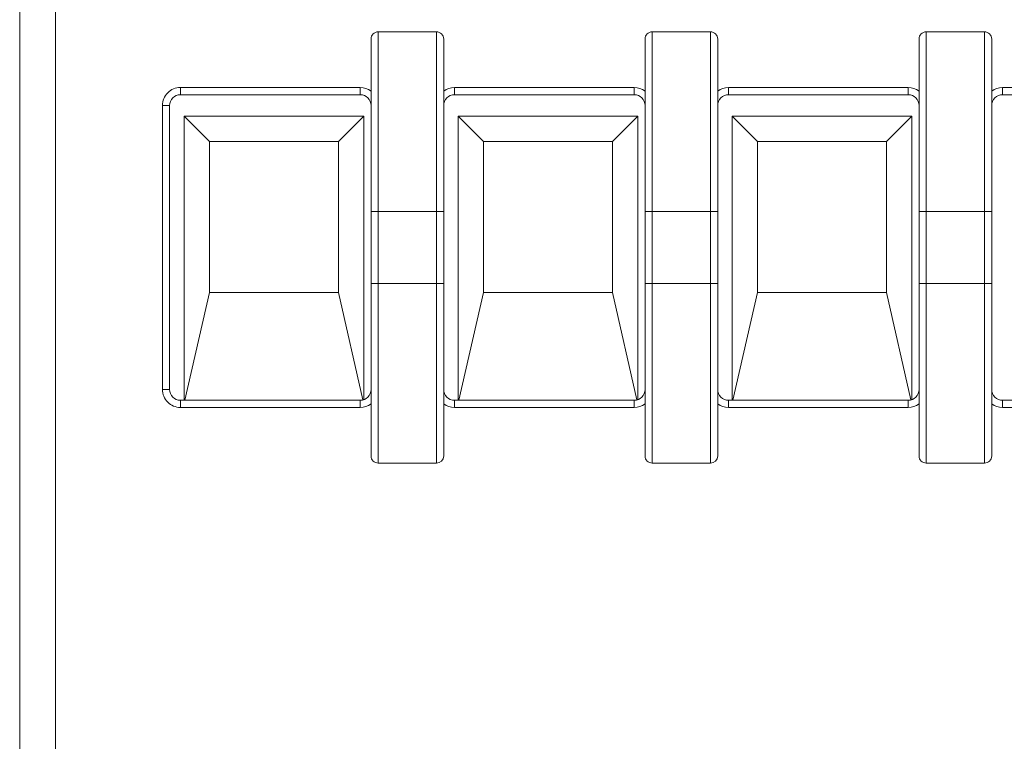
# Model space of a CAD drawing. Header units: millimetres. Extents: x -420 to 420, y -297 to 297.
# Tile 54 of 141: x -246 to -221, y 149 to 167. Entities that reach past the tile are written whole.
import ezdxf

# ---------------------------------------------------------------- set-up
doc = ezdxf.new("R2010")
doc.units = ezdxf.units.MM
doc.header["$MEASUREMENT"] = 0
doc.layers.add('layer 1', color=7, linetype='Continuous')

msp = doc.modelspace()

# ---------------------------------------------------------------- linework, layer by layer
at = {"layer": 'layer 1', "color": 7, "lineweight": 9}
for points in [[(-245.5656, 177.7043), (-245.5656, 177.7043), (-245.5656, 97.227), (-245.5656, 97.227)], [(-246.4899, 97.227), (-246.4899, 97.227), (-246.4899, 177.5952), (-246.4899, 177.5952)], [(-235.7767, 166.9524), (-235.7767, 166.9524), (-237.2741, 166.9524), (-237.2741, 166.9524)], [(-228.7331, 166.9524), (-228.7331, 166.9524), (-230.2306, 166.9524), (-230.2306, 166.9524)], [(-221.6896, 166.9524), (-221.6896, 166.9524), (-223.187, 166.9524), (-223.187, 166.9524)], [(-242.3581, 165.5197), (-242.3581, 165.5197), (-237.7363, 165.5197), (-237.7363, 165.5197)], [(-242.3581, 165.5197), (-242.3581, 165.5197), (-242.3581, 165.3348), (-242.3581, 165.3348)], [(-237.459, 165.4272), (-237.5391, 165.4871), (-237.6363, 165.5197), (-237.7363, 165.5197)], [(-237.7363, 165.5197), (-237.7363, 165.5197), (-237.7363, 165.3348), (-237.7363, 165.3348)], [(-235.3145, 165.5197), (-235.4145, 165.5197), (-235.512, 165.4871), (-235.5918, 165.4272)], [(-235.3145, 165.5197), (-235.3145, 165.5197), (-235.3145, 165.3348), (-235.3145, 165.3348)], [(-235.3145, 165.5197), (-235.3145, 165.5197), (-230.6928, 165.5197), (-230.6928, 165.5197)], [(-230.4155, 165.4272), (-230.4955, 165.4871), (-230.5928, 165.5197), (-230.6928, 165.5197)], [(-230.6928, 165.5197), (-230.6928, 165.5197), (-230.6928, 165.3348), (-230.6928, 165.3348)], [(-228.271, 165.5197), (-228.371, 165.5197), (-228.4684, 165.4871), (-228.5483, 165.4272)], [(-228.271, 165.5197), (-228.271, 165.5197), (-228.271, 165.3348), (-228.271, 165.3348)], [(-228.271, 165.5197), (-228.271, 165.5197), (-223.6492, 165.5197), (-223.6492, 165.5197)], [(-223.3719, 165.4272), (-223.452, 165.4871), (-223.5492, 165.5197), (-223.6492, 165.5197)], [(-223.6492, 165.5197), (-223.6492, 165.5197), (-223.6492, 165.3348), (-223.6492, 165.3348)], [(-221.2274, 165.5197), (-221.3274, 165.5197), (-221.4249, 165.4871), (-221.5047, 165.4272)], [(-221.2274, 165.5197), (-221.2274, 165.5197), (-221.2274, 165.3348), (-221.2274, 165.3348)], [(-221.2274, 165.5197), (-221.2274, 165.5197), (-216.6057, 165.5197), (-216.6057, 165.5197)], [(-237.7363, 165.3348), (-237.7363, 165.3348), (-242.3581, 165.3348), (-242.3581, 165.3348)], [(-230.6928, 165.3348), (-230.6928, 165.3348), (-235.3145, 165.3348), (-235.3145, 165.3348)], [(-223.6492, 165.3348), (-223.6492, 165.3348), (-228.271, 165.3348), (-228.271, 165.3348)], [(-216.6057, 165.3348), (-216.6057, 165.3348), (-221.2274, 165.3348), (-221.2274, 165.3348)], [(-242.8203, 157.7551), (-242.8203, 157.7551), (-242.8203, 165.0575), (-242.8203, 165.0575)], [(-242.8203, 165.0575), (-242.8203, 165.0575), (-242.6354, 165.0575), (-242.6354, 165.0575)], [(-242.6354, 165.0575), (-242.6354, 165.0575), (-242.6354, 157.7551), (-242.6354, 157.7551)], [(-241.6138, 164.1281), (-241.6138, 164.1281), (-242.2656, 164.7802), (-242.2656, 164.7802)], [(-242.2656, 164.7802), (-242.2656, 164.7802), (-242.2656, 157.4778), (-242.2656, 157.4778)], [(-237.6439, 164.7802), (-237.6439, 164.7802), (-242.2656, 164.7802), (-242.2656, 164.7802)], [(-238.2959, 164.1281), (-238.2959, 164.1281), (-237.6439, 164.7802), (-237.6439, 164.7802)], [(-237.6439, 157.4935), (-237.6439, 157.4935), (-237.6439, 164.7802), (-237.6439, 164.7802)], [(-234.5702, 164.1281), (-234.5702, 164.1281), (-235.2221, 164.7802), (-235.2221, 164.7802)], [(-235.2221, 164.7802), (-235.2221, 164.7802), (-235.2221, 157.4778), (-235.2221, 157.4778)], [(-230.6003, 164.7802), (-230.6003, 164.7802), (-235.2221, 164.7802), (-235.2221, 164.7802)], [(-231.2524, 164.1281), (-231.2524, 164.1281), (-230.6003, 164.7802), (-230.6003, 164.7802)], [(-230.6003, 157.4935), (-230.6003, 157.4935), (-230.6003, 164.7802), (-230.6003, 164.7802)], [(-227.5267, 164.1281), (-227.5267, 164.1281), (-228.1785, 164.7802), (-228.1785, 164.7802)], [(-228.1785, 164.7802), (-228.1785, 164.7802), (-228.1785, 157.4778), (-228.1785, 157.4778)], [(-223.5568, 164.7802), (-223.5568, 164.7802), (-228.1785, 164.7802), (-228.1785, 164.7802)], [(-224.2088, 164.1281), (-224.2088, 164.1281), (-223.5568, 164.7802), (-223.5568, 164.7802)], [(-223.5568, 157.4935), (-223.5568, 157.4935), (-223.5568, 164.7802), (-223.5568, 164.7802)], [(-241.6138, 164.1281), (-241.6138, 164.1281), (-241.6138, 160.2459), (-241.6138, 160.2459)], [(-238.2959, 164.1281), (-238.2959, 164.1281), (-241.6138, 164.1281), (-241.6138, 164.1281)], [(-238.2959, 160.2459), (-238.2959, 160.2459), (-238.2959, 164.1281), (-238.2959, 164.1281)], [(-234.5702, 164.1281), (-234.5702, 164.1281), (-234.5702, 160.2459), (-234.5702, 160.2459)], [(-231.2524, 164.1281), (-231.2524, 164.1281), (-234.5702, 164.1281), (-234.5702, 164.1281)], [(-231.2524, 160.2459), (-231.2524, 160.2459), (-231.2524, 164.1281), (-231.2524, 164.1281)], [(-227.5267, 164.1281), (-227.5267, 164.1281), (-227.5267, 160.2459), (-227.5267, 160.2459)], [(-224.2088, 164.1281), (-224.2088, 164.1281), (-227.5267, 164.1281), (-227.5267, 164.1281)], [(-224.2088, 160.2459), (-224.2088, 160.2459), (-224.2088, 164.1281), (-224.2088, 164.1281)], [(-237.459, 160.4819), (-237.459, 160.4819), (-237.459, 162.3306), (-237.459, 162.3306)], [(-235.7767, 162.3306), (-235.7767, 162.3306), (-237.2741, 162.3306), (-237.2741, 162.3306)], [(-237.2741, 162.3306), (-237.2741, 162.3306), (-237.2741, 160.4819), (-237.2741, 160.4819)], [(-235.7767, 160.4819), (-235.7767, 160.4819), (-235.7767, 162.3306), (-235.7767, 162.3306)], [(-235.5918, 162.3306), (-235.5918, 162.3306), (-235.5918, 160.4819), (-235.5918, 160.4819)], [(-230.4155, 160.4819), (-230.4155, 160.4819), (-230.4155, 162.3306), (-230.4155, 162.3306)], [(-228.7331, 162.3306), (-228.7331, 162.3306), (-230.2306, 162.3306), (-230.2306, 162.3306)], [(-230.2306, 162.3306), (-230.2306, 162.3306), (-230.2306, 160.4819), (-230.2306, 160.4819)], [(-228.7331, 160.4819), (-228.7331, 160.4819), (-228.7331, 162.3306), (-228.7331, 162.3306)], [(-228.5483, 162.3306), (-228.5483, 162.3306), (-228.5483, 160.4819), (-228.5483, 160.4819)], [(-223.3719, 160.4819), (-223.3719, 160.4819), (-223.3719, 162.3306), (-223.3719, 162.3306)], [(-221.6896, 162.3306), (-221.6896, 162.3306), (-223.187, 162.3306), (-223.187, 162.3306)], [(-223.187, 162.3306), (-223.187, 162.3306), (-223.187, 160.4819), (-223.187, 160.4819)], [(-221.6896, 160.4819), (-221.6896, 160.4819), (-221.6896, 162.3306), (-221.6896, 162.3306)], [(-221.5047, 162.3306), (-221.5047, 162.3306), (-221.5047, 160.4819), (-221.5047, 160.4819)], [(-237.2741, 160.4819), (-237.2741, 160.4819), (-235.7767, 160.4819), (-235.7767, 160.4819)], [(-230.2306, 160.4819), (-230.2306, 160.4819), (-228.7331, 160.4819), (-228.7331, 160.4819)], [(-223.187, 160.4819), (-223.187, 160.4819), (-221.6896, 160.4819), (-221.6896, 160.4819)], [(-242.2446, 157.4778), (-242.2446, 157.4778), (-241.6138, 160.2459), (-241.6138, 160.2459)], [(-238.2959, 160.2459), (-238.2959, 160.2459), (-241.6138, 160.2459), (-241.6138, 160.2459)], [(-238.2959, 160.2459), (-238.2959, 160.2459), (-237.667, 157.4865), (-237.667, 157.4865)], [(-235.201, 157.4778), (-235.201, 157.4778), (-234.5702, 160.2459), (-234.5702, 160.2459)], [(-231.2524, 160.2459), (-231.2524, 160.2459), (-234.5702, 160.2459), (-234.5702, 160.2459)], [(-231.2524, 160.2459), (-231.2524, 160.2459), (-230.6234, 157.4865), (-230.6234, 157.4865)], [(-228.1575, 157.4778), (-228.1575, 157.4778), (-227.5267, 160.2459), (-227.5267, 160.2459)], [(-224.2088, 160.2459), (-224.2088, 160.2459), (-227.5267, 160.2459), (-227.5267, 160.2459)], [(-224.2088, 160.2459), (-224.2088, 160.2459), (-223.5799, 157.4865), (-223.5799, 157.4865)], [(-242.8203, 157.7551), (-242.8203, 157.7551), (-242.6354, 157.7551), (-242.6354, 157.7551)], [(-237.7363, 157.4778), (-237.5833, 157.4778), (-237.459, 157.6019), (-237.459, 157.7551)], [(-230.6928, 157.4778), (-230.5397, 157.4778), (-230.4155, 157.6019), (-230.4155, 157.7551)], [(-223.6492, 157.4778), (-223.4961, 157.4778), (-223.3719, 157.6019), (-223.3719, 157.7551)], [(-242.3581, 157.2929), (-242.3581, 157.2929), (-242.3581, 157.4778), (-242.3581, 157.4778)], [(-242.3581, 157.4778), (-242.3581, 157.4778), (-237.7363, 157.4778), (-237.7363, 157.4778)], [(-237.7363, 157.2929), (-237.7363, 157.2929), (-237.7363, 157.4778), (-237.7363, 157.4778)], [(-235.3145, 157.2929), (-235.3145, 157.2929), (-235.3145, 157.4778), (-235.3145, 157.4778)], [(-235.3145, 157.4778), (-235.3145, 157.4778), (-230.6928, 157.4778), (-230.6928, 157.4778)], [(-230.6928, 157.2929), (-230.6928, 157.2929), (-230.6928, 157.4778), (-230.6928, 157.4778)], [(-228.271, 157.2929), (-228.271, 157.2929), (-228.271, 157.4778), (-228.271, 157.4778)], [(-228.271, 157.4778), (-228.271, 157.4778), (-223.6492, 157.4778), (-223.6492, 157.4778)], [(-223.6492, 157.2929), (-223.6492, 157.2929), (-223.6492, 157.4778), (-223.6492, 157.4778)], [(-221.2274, 157.2929), (-221.2274, 157.2929), (-221.2274, 157.4778), (-221.2274, 157.4778)], [(-221.2274, 157.4778), (-221.2274, 157.4778), (-216.6057, 157.4778), (-216.6057, 157.4778)], [(-237.7363, 157.2929), (-237.7363, 157.2929), (-242.3581, 157.2929), (-242.3581, 157.2929)], [(-237.7363, 157.2929), (-237.6363, 157.2929), (-237.5391, 157.3253), (-237.459, 157.3854)], [(-235.5918, 157.3854), (-235.512, 157.3253), (-235.4145, 157.2929), (-235.3145, 157.2929)], [(-230.6928, 157.2929), (-230.6928, 157.2929), (-235.3145, 157.2929), (-235.3145, 157.2929)], [(-230.6928, 157.2929), (-230.5928, 157.2929), (-230.4955, 157.3253), (-230.4155, 157.3854)], [(-228.5483, 157.3854), (-228.4684, 157.3253), (-228.371, 157.2929), (-228.271, 157.2929)], [(-223.6492, 157.2929), (-223.6492, 157.2929), (-228.271, 157.2929), (-228.271, 157.2929)], [(-223.6492, 157.2929), (-223.5492, 157.2929), (-223.452, 157.3253), (-223.3719, 157.3854)], [(-221.5047, 157.3854), (-221.4249, 157.3253), (-221.3274, 157.2929), (-221.2274, 157.2929)], [(-216.6057, 157.2929), (-216.6057, 157.2929), (-221.2274, 157.2929), (-221.2274, 157.2929)], [(-235.7767, 155.8602), (-235.6747, 155.8602), (-235.5918, 155.9428), (-235.5918, 156.0451)], [(-228.7331, 155.8602), (-228.6311, 155.8602), (-228.5483, 155.9428), (-228.5483, 156.0451)], [(-237.2741, 155.8602), (-237.2741, 155.8602), (-235.7767, 155.8602), (-235.7767, 155.8602)], [(-230.2306, 155.8602), (-230.2306, 155.8602), (-228.7331, 155.8602), (-228.7331, 155.8602)], [(-223.187, 155.8602), (-223.187, 155.8602), (-221.6896, 155.8602), (-221.6896, 155.8602)]]:
    msp.add_open_spline(points, degree=3, dxfattribs=at)
for points, knots in [([(-237.2741, 166.9524), (-237.3233, 166.9524), (-237.3703, 166.9328), (-237.405, 166.8982), (-237.405, 166.8982), (-237.4396, 166.8635), (-237.459, 166.8165), (-237.459, 166.7675)], [0, 0, 0, 0, 0.3333333, 0.3333333, 0.3333333, 0.3333333, 1, 1, 1, 1]), ([(-237.2741, 166.9524), (-237.2741, 166.9524), (-237.2741, 166.9524), (-237.2741, 166.9524), (-237.2741, 166.9524), (-237.2741, 166.9524), (-237.2741, 166.925), (-237.2741, 166.874), (-237.2741, 166.874), (-237.2741, 166.8115), (-237.2741, 166.7134), (-237.2741, 166.5925), (-237.2741, 166.5925), (-237.2741, 166.3762), (-237.2741, 166.0874), (-237.2741, 165.7724), (-237.2741, 165.7724), (-237.2741, 165.467), (-237.2741, 165.137), (-237.2741, 164.7952), (-237.2741, 164.7952), (-237.2741, 164.6077), (-237.2741, 164.4165), (-237.2741, 164.2232), (-237.2741, 164.2232), (-237.2741, 163.6088), (-237.2741, 162.9697), (-237.2741, 162.3306)], [0, 0, 0, 0, 0.125, 0.125, 0.125, 0.125, 0.25, 0.25, 0.25, 0.25, 0.375, 0.375, 0.375, 0.375, 0.5, 0.5, 0.5, 0.5, 0.625, 0.625, 0.625, 0.625, 0.75, 0.75, 0.75, 0.75, 1, 1, 1, 1]), ([(-235.7767, 162.3306), (-235.7767, 162.3306), (-235.7767, 162.3306), (-235.7767, 162.3306), (-235.7767, 162.3306), (-235.7767, 162.7496), (-235.7767, 163.1694), (-235.7767, 163.5831), (-235.7767, 163.5831), (-235.7767, 163.9961), (-235.7767, 164.4032), (-235.7767, 164.7952), (-235.7767, 164.7952), (-235.7767, 165.1373), (-235.7767, 165.4679), (-235.7767, 165.7724), (-235.7767, 165.7724), (-235.7767, 166.0865), (-235.7767, 166.3726), (-235.7767, 166.5925), (-235.7767, 166.5925), (-235.7767, 166.7152), (-235.7767, 166.8174), (-235.7767, 166.874), (-235.7767, 166.874), (-235.7767, 166.9202), (-235.7767, 166.9363), (-235.7767, 166.9524)], [0, 0, 0, 0, 0.125, 0.125, 0.125, 0.125, 0.25, 0.25, 0.25, 0.25, 0.375, 0.375, 0.375, 0.375, 0.5, 0.5, 0.5, 0.5, 0.625, 0.625, 0.625, 0.625, 0.75, 0.75, 0.75, 0.75, 1, 1, 1, 1]), ([(-235.5918, 166.7675), (-235.5918, 166.8165), (-235.6114, 166.8635), (-235.646, 166.8982), (-235.646, 166.8982), (-235.6808, 166.9328), (-235.7277, 166.9524), (-235.7767, 166.9524)], [0, 0, 0, 0, 0.3333333, 0.3333333, 0.3333333, 0.3333333, 1, 1, 1, 1]), ([(-230.2306, 166.9524), (-230.2798, 166.9524), (-230.3267, 166.9328), (-230.3615, 166.8982), (-230.3615, 166.8982), (-230.3961, 166.8635), (-230.4155, 166.8165), (-230.4155, 166.7675)], [0, 0, 0, 0, 0.3333333, 0.3333333, 0.3333333, 0.3333333, 1, 1, 1, 1]), ([(-230.2306, 166.9524), (-230.2306, 166.9524), (-230.2306, 166.9524), (-230.2306, 166.9524), (-230.2306, 166.9524), (-230.2306, 166.9524), (-230.2306, 166.925), (-230.2306, 166.874), (-230.2306, 166.874), (-230.2306, 166.8115), (-230.2306, 166.7134), (-230.2306, 166.5925), (-230.2306, 166.5925), (-230.2306, 166.3762), (-230.2306, 166.0874), (-230.2306, 165.7724), (-230.2306, 165.7724), (-230.2306, 165.467), (-230.2306, 165.137), (-230.2306, 164.7952), (-230.2306, 164.7952), (-230.2306, 164.6077), (-230.2306, 164.4165), (-230.2306, 164.2232), (-230.2306, 164.2232), (-230.2306, 163.6088), (-230.2306, 162.9697), (-230.2306, 162.3306)], [0, 0, 0, 0, 0.125, 0.125, 0.125, 0.125, 0.25, 0.25, 0.25, 0.25, 0.375, 0.375, 0.375, 0.375, 0.5, 0.5, 0.5, 0.5, 0.625, 0.625, 0.625, 0.625, 0.75, 0.75, 0.75, 0.75, 1, 1, 1, 1]), ([(-228.7331, 162.3306), (-228.7331, 162.3306), (-228.7331, 162.3306), (-228.7331, 162.3306), (-228.7331, 162.3306), (-228.7331, 162.7496), (-228.7331, 163.1694), (-228.7331, 163.5831), (-228.7331, 163.5831), (-228.7331, 163.9961), (-228.7331, 164.4032), (-228.7331, 164.7952), (-228.7331, 164.7952), (-228.7331, 165.1373), (-228.7331, 165.4679), (-228.7331, 165.7724), (-228.7331, 165.7724), (-228.7331, 166.0865), (-228.7331, 166.3726), (-228.7331, 166.5925), (-228.7331, 166.5925), (-228.7331, 166.7152), (-228.7331, 166.8174), (-228.7331, 166.874), (-228.7331, 166.874), (-228.7331, 166.9202), (-228.7331, 166.9363), (-228.7331, 166.9524)], [0, 0, 0, 0, 0.125, 0.125, 0.125, 0.125, 0.25, 0.25, 0.25, 0.25, 0.375, 0.375, 0.375, 0.375, 0.5, 0.5, 0.5, 0.5, 0.625, 0.625, 0.625, 0.625, 0.75, 0.75, 0.75, 0.75, 1, 1, 1, 1]), ([(-228.5483, 166.7675), (-228.5483, 166.8165), (-228.5679, 166.8635), (-228.6024, 166.8982), (-228.6024, 166.8982), (-228.6372, 166.9328), (-228.6842, 166.9524), (-228.7331, 166.9524)], [0, 0, 0, 0, 0.3333333, 0.3333333, 0.3333333, 0.3333333, 1, 1, 1, 1]), ([(-223.187, 166.9524), (-223.2362, 166.9524), (-223.2832, 166.9328), (-223.3179, 166.8982), (-223.3179, 166.8982), (-223.3525, 166.8635), (-223.3719, 166.8165), (-223.3719, 166.7675)], [0, 0, 0, 0, 0.3333333, 0.3333333, 0.3333333, 0.3333333, 1, 1, 1, 1]), ([(-223.187, 166.9524), (-223.187, 166.9524), (-223.187, 166.9524), (-223.187, 166.9524), (-223.187, 166.9524), (-223.187, 166.9524), (-223.187, 166.925), (-223.187, 166.874), (-223.187, 166.874), (-223.187, 166.8115), (-223.187, 166.7134), (-223.187, 166.5925), (-223.187, 166.5925), (-223.187, 166.3762), (-223.187, 166.0874), (-223.187, 165.7724), (-223.187, 165.7724), (-223.187, 165.467), (-223.187, 165.137), (-223.187, 164.7952), (-223.187, 164.7952), (-223.187, 164.6077), (-223.187, 164.4165), (-223.187, 164.2232), (-223.187, 164.2232), (-223.187, 163.6088), (-223.187, 162.9697), (-223.187, 162.3306)], [0, 0, 0, 0, 0.125, 0.125, 0.125, 0.125, 0.25, 0.25, 0.25, 0.25, 0.375, 0.375, 0.375, 0.375, 0.5, 0.5, 0.5, 0.5, 0.625, 0.625, 0.625, 0.625, 0.75, 0.75, 0.75, 0.75, 1, 1, 1, 1]), ([(-221.6896, 162.3306), (-221.6896, 162.3306), (-221.6896, 162.3306), (-221.6896, 162.3306), (-221.6896, 162.3306), (-221.6896, 162.7427), (-221.6896, 163.1555), (-221.6896, 163.5628), (-221.6896, 163.5628), (-221.6896, 163.9828), (-221.6896, 164.3968), (-221.6896, 164.7952), (-221.6896, 164.7952), (-221.6896, 165.1373), (-221.6896, 165.4679), (-221.6896, 165.7724), (-221.6896, 165.7724), (-221.6896, 166.0865), (-221.6896, 166.3726), (-221.6896, 166.5925), (-221.6896, 166.5925), (-221.6896, 166.7152), (-221.6896, 166.8174), (-221.6896, 166.874), (-221.6896, 166.874), (-221.6896, 166.9202), (-221.6896, 166.9363), (-221.6896, 166.9524)], [0, 0, 0, 0, 0.125, 0.125, 0.125, 0.125, 0.25, 0.25, 0.25, 0.25, 0.375, 0.375, 0.375, 0.375, 0.5, 0.5, 0.5, 0.5, 0.625, 0.625, 0.625, 0.625, 0.75, 0.75, 0.75, 0.75, 1, 1, 1, 1]), ([(-221.5047, 166.7675), (-221.5047, 166.8165), (-221.5243, 166.8635), (-221.5589, 166.8982), (-221.5589, 166.8982), (-221.5936, 166.9328), (-221.6406, 166.9524), (-221.6896, 166.9524)], [0, 0, 0, 0, 0.3333333, 0.3333333, 0.3333333, 0.3333333, 1, 1, 1, 1]), ([(-237.459, 162.3306), (-237.459, 162.7388), (-237.459, 163.1472), (-237.459, 163.5499), (-237.459, 163.5499), (-237.459, 163.9518), (-237.459, 164.3481), (-237.459, 164.7297), (-237.459, 164.7297), (-237.459, 165.0588), (-237.459, 165.3768), (-237.459, 165.6696), (-237.459, 165.6696), (-237.459, 165.9646), (-237.459, 166.2344), (-237.459, 166.4411), (-237.459, 166.4411), (-237.459, 166.5527), (-237.459, 166.6461), (-237.459, 166.6975), (-237.459, 166.6975), (-237.459, 166.7387), (-237.459, 166.7531), (-237.459, 166.7675)], [0, 0, 0, 0, 0.1428571, 0.1428571, 0.1428571, 0.1428571, 0.2857143, 0.2857143, 0.2857143, 0.2857143, 0.4285714, 0.4285714, 0.4285714, 0.4285714, 0.5714286, 0.5714286, 0.5714286, 0.5714286, 0.7142857, 0.7142857, 0.7142857, 0.7142857, 1, 1, 1, 1]), ([(-235.5918, 166.7675), (-235.5918, 166.7531), (-235.5918, 166.7387), (-235.5918, 166.6975), (-235.5918, 166.6975), (-235.5918, 166.6461), (-235.5918, 166.5527), (-235.5918, 166.4411), (-235.5918, 166.4411), (-235.5918, 166.2342), (-235.5918, 165.9646), (-235.5918, 165.6696), (-235.5918, 165.6696), (-235.5918, 165.3768), (-235.5918, 165.0591), (-235.5918, 164.7297), (-235.5918, 164.7297), (-235.5918, 164.071), (-235.5918, 163.3656), (-235.5918, 162.6634), (-235.5918, 162.6634), (-235.5918, 162.5523), (-235.5918, 162.4416), (-235.5918, 162.3306)], [0, 0, 0, 0, 0.1428571, 0.1428571, 0.1428571, 0.1428571, 0.2857143, 0.2857143, 0.2857143, 0.2857143, 0.4285714, 0.4285714, 0.4285714, 0.4285714, 0.5714286, 0.5714286, 0.5714286, 0.5714286, 0.7142857, 0.7142857, 0.7142857, 0.7142857, 1, 1, 1, 1]), ([(-230.4155, 162.3306), (-230.4155, 162.7388), (-230.4155, 163.1472), (-230.4155, 163.5499), (-230.4155, 163.5499), (-230.4155, 163.9518), (-230.4155, 164.3481), (-230.4155, 164.7297), (-230.4155, 164.7297), (-230.4155, 165.0588), (-230.4155, 165.3768), (-230.4155, 165.6696), (-230.4155, 165.6696), (-230.4155, 165.9646), (-230.4155, 166.2344), (-230.4155, 166.4411), (-230.4155, 166.4411), (-230.4155, 166.5527), (-230.4155, 166.6461), (-230.4155, 166.6975), (-230.4155, 166.6975), (-230.4155, 166.7387), (-230.4155, 166.7531), (-230.4155, 166.7675)], [0, 0, 0, 0, 0.1428571, 0.1428571, 0.1428571, 0.1428571, 0.2857143, 0.2857143, 0.2857143, 0.2857143, 0.4285714, 0.4285714, 0.4285714, 0.4285714, 0.5714286, 0.5714286, 0.5714286, 0.5714286, 0.7142857, 0.7142857, 0.7142857, 0.7142857, 1, 1, 1, 1]), ([(-228.5483, 166.7675), (-228.5483, 166.7531), (-228.5483, 166.7387), (-228.5483, 166.6975), (-228.5483, 166.6975), (-228.5483, 166.6461), (-228.5483, 166.5527), (-228.5483, 166.4411), (-228.5483, 166.4411), (-228.5483, 166.2342), (-228.5483, 165.9646), (-228.5483, 165.6696), (-228.5483, 165.6696), (-228.5483, 165.3768), (-228.5483, 165.0591), (-228.5483, 164.7297), (-228.5483, 164.7297), (-228.5483, 164.071), (-228.5483, 163.3656), (-228.5483, 162.6634), (-228.5483, 162.6634), (-228.5483, 162.5523), (-228.5483, 162.4416), (-228.5483, 162.3306)], [0, 0, 0, 0, 0.1428571, 0.1428571, 0.1428571, 0.1428571, 0.2857143, 0.2857143, 0.2857143, 0.2857143, 0.4285714, 0.4285714, 0.4285714, 0.4285714, 0.5714286, 0.5714286, 0.5714286, 0.5714286, 0.7142857, 0.7142857, 0.7142857, 0.7142857, 1, 1, 1, 1]), ([(-223.3719, 162.3306), (-223.3719, 162.7388), (-223.3719, 163.1472), (-223.3719, 163.5499), (-223.3719, 163.5499), (-223.3719, 163.9518), (-223.3719, 164.3481), (-223.3719, 164.7297), (-223.3719, 164.7297), (-223.3719, 165.0588), (-223.3719, 165.3768), (-223.3719, 165.6696), (-223.3719, 165.6696), (-223.3719, 165.9646), (-223.3719, 166.2344), (-223.3719, 166.4411), (-223.3719, 166.4411), (-223.3719, 166.5527), (-223.3719, 166.6461), (-223.3719, 166.6975), (-223.3719, 166.6975), (-223.3719, 166.7387), (-223.3719, 166.7531), (-223.3719, 166.7675)], [0, 0, 0, 0, 0.1428571, 0.1428571, 0.1428571, 0.1428571, 0.2857143, 0.2857143, 0.2857143, 0.2857143, 0.4285714, 0.4285714, 0.4285714, 0.4285714, 0.5714286, 0.5714286, 0.5714286, 0.5714286, 0.7142857, 0.7142857, 0.7142857, 0.7142857, 1, 1, 1, 1]), ([(-221.5047, 166.7675), (-221.5047, 166.7531), (-221.5047, 166.7387), (-221.5047, 166.6975), (-221.5047, 166.6975), (-221.5047, 166.6461), (-221.5047, 166.5527), (-221.5047, 166.4411), (-221.5047, 166.4411), (-221.5047, 166.2342), (-221.5047, 165.9646), (-221.5047, 165.6696), (-221.5047, 165.6696), (-221.5047, 165.3768), (-221.5047, 165.0591), (-221.5047, 164.7297), (-221.5047, 164.7297), (-221.5047, 164.071), (-221.5047, 163.3656), (-221.5047, 162.6634), (-221.5047, 162.6634), (-221.5047, 162.5523), (-221.5047, 162.4416), (-221.5047, 162.3306)], [0, 0, 0, 0, 0.1428571, 0.1428571, 0.1428571, 0.1428571, 0.2857143, 0.2857143, 0.2857143, 0.2857143, 0.4285714, 0.4285714, 0.4285714, 0.4285714, 0.5714286, 0.5714286, 0.5714286, 0.5714286, 0.7142857, 0.7142857, 0.7142857, 0.7142857, 1, 1, 1, 1]), ([(-242.3581, 165.5197), (-242.4806, 165.5197), (-242.5982, 165.4709), (-242.6849, 165.3841), (-242.6849, 165.3841), (-242.7716, 165.2976), (-242.8203, 165.1801), (-242.8203, 165.0575)], [0, 0, 0, 0, 0.3333333, 0.3333333, 0.3333333, 0.3333333, 1, 1, 1, 1]), ([(-242.3581, 165.3348), (-242.4317, 165.3348), (-242.5023, 165.3056), (-242.5542, 165.2534), (-242.5542, 165.2534), (-242.6062, 165.2015), (-242.6354, 165.1309), (-242.6354, 165.0575)], [0, 0, 0, 0, 0.3333333, 0.3333333, 0.3333333, 0.3333333, 1, 1, 1, 1]), ([(-237.459, 165.0575), (-237.459, 165.1309), (-237.4882, 165.2015), (-237.5404, 165.2534), (-237.5404, 165.2534), (-237.5923, 165.3056), (-237.6629, 165.3348), (-237.7363, 165.3348)], [0, 0, 0, 0, 0.3333333, 0.3333333, 0.3333333, 0.3333333, 1, 1, 1, 1]), ([(-235.3145, 165.3348), (-235.3881, 165.3348), (-235.4587, 165.3056), (-235.5107, 165.2534), (-235.5107, 165.2534), (-235.5626, 165.2015), (-235.5918, 165.1309), (-235.5918, 165.0575)], [0, 0, 0, 0, 0.3333333, 0.3333333, 0.3333333, 0.3333333, 1, 1, 1, 1]), ([(-230.4155, 165.0575), (-230.4155, 165.1309), (-230.4447, 165.2015), (-230.4968, 165.2534), (-230.4968, 165.2534), (-230.5488, 165.3056), (-230.6194, 165.3348), (-230.6928, 165.3348)], [0, 0, 0, 0, 0.3333333, 0.3333333, 0.3333333, 0.3333333, 1, 1, 1, 1]), ([(-228.271, 165.3348), (-228.3445, 165.3348), (-228.4152, 165.3056), (-228.4671, 165.2534), (-228.4671, 165.2534), (-228.5191, 165.2015), (-228.5483, 165.1309), (-228.5483, 165.0575)], [0, 0, 0, 0, 0.3333333, 0.3333333, 0.3333333, 0.3333333, 1, 1, 1, 1]), ([(-223.3719, 165.0575), (-223.3719, 165.1309), (-223.4011, 165.2015), (-223.4533, 165.2534), (-223.4533, 165.2534), (-223.5052, 165.3056), (-223.5758, 165.3348), (-223.6492, 165.3348)], [0, 0, 0, 0, 0.3333333, 0.3333333, 0.3333333, 0.3333333, 1, 1, 1, 1]), ([(-221.2274, 165.3348), (-221.301, 165.3348), (-221.3716, 165.3056), (-221.4236, 165.2534), (-221.4236, 165.2534), (-221.4755, 165.2015), (-221.5047, 165.1309), (-221.5047, 165.0575)], [0, 0, 0, 0, 0.3333333, 0.3333333, 0.3333333, 0.3333333, 1, 1, 1, 1]), ([(-237.459, 162.3306), (-237.4562, 162.3306), (-237.4535, 162.3306), (-237.445, 162.3306), (-237.445, 162.3306), (-237.4365, 162.3306), (-237.4222, 162.3306), (-237.405, 162.3306), (-237.405, 162.3306), (-237.3877, 162.3306), (-237.3673, 162.3306), (-237.345, 162.3306), (-237.345, 162.3306), (-237.3226, 162.3306), (-237.2984, 162.3306), (-237.2741, 162.3306)], [0, 0, 0, 0, 0.2, 0.2, 0.2, 0.2, 0.4, 0.4, 0.4, 0.4, 0.6, 0.6, 0.6, 0.6, 1, 1, 1, 1]), ([(-235.5918, 162.3306), (-235.5946, 162.3306), (-235.5974, 162.3306), (-235.6061, 162.3306), (-235.6061, 162.3306), (-235.6146, 162.3306), (-235.6288, 162.3306), (-235.646, 162.3306), (-235.646, 162.3306), (-235.6634, 162.3306), (-235.6837, 162.3306), (-235.7061, 162.3306), (-235.7061, 162.3306), (-235.7283, 162.3306), (-235.7525, 162.3306), (-235.7767, 162.3306)], [0, 0, 0, 0, 0.2, 0.2, 0.2, 0.2, 0.4, 0.4, 0.4, 0.4, 0.6, 0.6, 0.6, 0.6, 1, 1, 1, 1]), ([(-230.4155, 162.3306), (-230.4127, 162.3306), (-230.4099, 162.3306), (-230.4014, 162.3306), (-230.4014, 162.3306), (-230.3929, 162.3306), (-230.3787, 162.3306), (-230.3615, 162.3306), (-230.3615, 162.3306), (-230.3441, 162.3306), (-230.3238, 162.3306), (-230.3014, 162.3306), (-230.3014, 162.3306), (-230.279, 162.3306), (-230.2548, 162.3306), (-230.2306, 162.3306)], [0, 0, 0, 0, 0.2, 0.2, 0.2, 0.2, 0.4, 0.4, 0.4, 0.4, 0.6, 0.6, 0.6, 0.6, 1, 1, 1, 1]), ([(-228.7331, 162.3306), (-228.7089, 162.3306), (-228.6847, 162.3306), (-228.6625, 162.3306), (-228.6625, 162.3306), (-228.6402, 162.3306), (-228.6198, 162.3306), (-228.6024, 162.3306), (-228.6024, 162.3306), (-228.5853, 162.3306), (-228.571, 162.3306), (-228.5625, 162.3306), (-228.5625, 162.3306), (-228.5538, 162.3306), (-228.551, 162.3306), (-228.5483, 162.3306)], [0, 0, 0, 0, 0.2, 0.2, 0.2, 0.2, 0.4, 0.4, 0.4, 0.4, 0.6, 0.6, 0.6, 0.6, 1, 1, 1, 1]), ([(-223.3719, 162.3306), (-223.3691, 162.3306), (-223.3664, 162.3306), (-223.3579, 162.3306), (-223.3579, 162.3306), (-223.3494, 162.3306), (-223.3351, 162.3306), (-223.3179, 162.3306), (-223.3179, 162.3306), (-223.3006, 162.3306), (-223.2802, 162.3306), (-223.2578, 162.3306), (-223.2578, 162.3306), (-223.2355, 162.3306), (-223.2113, 162.3306), (-223.187, 162.3306)], [0, 0, 0, 0, 0.2, 0.2, 0.2, 0.2, 0.4, 0.4, 0.4, 0.4, 0.6, 0.6, 0.6, 0.6, 1, 1, 1, 1]), ([(-221.6896, 162.3306), (-221.6654, 162.3306), (-221.6412, 162.3306), (-221.619, 162.3306), (-221.619, 162.3306), (-221.5966, 162.3306), (-221.5763, 162.3306), (-221.5589, 162.3306), (-221.5589, 162.3306), (-221.5417, 162.3306), (-221.5275, 162.3306), (-221.519, 162.3306), (-221.519, 162.3306), (-221.5103, 162.3306), (-221.5075, 162.3306), (-221.5047, 162.3306)], [0, 0, 0, 0, 0.2, 0.2, 0.2, 0.2, 0.4, 0.4, 0.4, 0.4, 0.6, 0.6, 0.6, 0.6, 1, 1, 1, 1]), ([(-237.459, 156.0451), (-237.459, 156.0595), (-237.459, 156.0737), (-237.459, 156.1149), (-237.459, 156.1149), (-237.459, 156.1663), (-237.459, 156.2597), (-237.459, 156.3715), (-237.459, 156.3715), (-237.459, 156.5782), (-237.459, 156.8478), (-237.459, 157.143), (-237.459, 157.143), (-237.459, 157.4357), (-237.459, 157.7534), (-237.459, 158.0829), (-237.459, 158.0829), (-237.459, 158.7414), (-237.459, 159.4469), (-237.459, 160.1492), (-237.459, 160.1492), (-237.459, 160.2601), (-237.459, 160.371), (-237.459, 160.4819)], [0, 0, 0, 0, 0.1428571, 0.1428571, 0.1428571, 0.1428571, 0.2857143, 0.2857143, 0.2857143, 0.2857143, 0.4285714, 0.4285714, 0.4285714, 0.4285714, 0.5714286, 0.5714286, 0.5714286, 0.5714286, 0.7142857, 0.7142857, 0.7142857, 0.7142857, 1, 1, 1, 1]), ([(-237.459, 160.4819), (-237.4562, 160.4819), (-237.4535, 160.4819), (-237.445, 160.4819), (-237.445, 160.4819), (-237.4365, 160.4819), (-237.4222, 160.4819), (-237.405, 160.4819), (-237.405, 160.4819), (-237.3877, 160.4819), (-237.3673, 160.4819), (-237.345, 160.4819), (-237.345, 160.4819), (-237.3226, 160.4819), (-237.2984, 160.4819), (-237.2741, 160.4819)], [0, 0, 0, 0, 0.2, 0.2, 0.2, 0.2, 0.4, 0.4, 0.4, 0.4, 0.6, 0.6, 0.6, 0.6, 1, 1, 1, 1]), ([(-237.2741, 160.4819), (-237.2741, 160.4819), (-237.2741, 160.4818), (-237.2741, 160.4818), (-237.2741, 160.4818), (-237.2741, 160.0697), (-237.2741, 159.6571), (-237.2741, 159.2496), (-237.2741, 159.2496), (-237.2741, 158.8296), (-237.2741, 158.4151), (-237.2741, 158.0174), (-237.2741, 158.0174), (-237.2741, 157.8474), (-237.2741, 157.6802), (-237.2741, 157.5177), (-237.2741, 157.5177), (-237.2741, 157.3532), (-237.2741, 157.1931), (-237.2741, 157.04), (-237.2741, 157.04), (-237.2741, 156.8853), (-237.2741, 156.7374), (-237.2741, 156.6006), (-237.2741, 156.6006), (-237.2741, 156.4595), (-237.2741, 156.3303), (-237.2741, 156.2199), (-237.2741, 156.2199), (-237.2741, 156.1601), (-237.2741, 156.1059), (-237.2741, 156.0589), (-237.2741, 156.0589), (-237.2741, 156.0109), (-237.2741, 155.9704), (-237.2741, 155.9384), (-237.2741, 155.9384), (-237.2741, 155.9129), (-237.2741, 155.8925), (-237.2741, 155.8805), (-237.2741, 155.8805), (-237.2741, 155.8681), (-237.2741, 155.8641), (-237.2741, 155.8602)], [0, 0, 0, 0, 0.0833333, 0.0833333, 0.0833333, 0.0833333, 0.1666667, 0.1666667, 0.1666667, 0.1666667, 0.25, 0.25, 0.25, 0.25, 0.3333333, 0.3333333, 0.3333333, 0.3333333, 0.4166667, 0.4166667, 0.4166667, 0.4166667, 0.5, 0.5, 0.5, 0.5, 0.5833333, 0.5833333, 0.5833333, 0.5833333, 0.6666667, 0.6666667, 0.6666667, 0.6666667, 0.75, 0.75, 0.75, 0.75, 0.8333333, 0.8333333, 0.8333333, 0.8333333, 1, 1, 1, 1]), ([(-235.7767, 155.8602), (-235.7767, 155.8602), (-235.7767, 155.8602), (-235.7767, 155.8602), (-235.7767, 155.8602), (-235.7767, 155.8602), (-235.7767, 155.8667), (-235.7767, 155.8796), (-235.7767, 155.8796), (-235.7767, 155.8927), (-235.7767, 155.9125), (-235.7767, 155.9384), (-235.7767, 155.9384), (-235.7767, 155.9693), (-235.7767, 156.0088), (-235.7767, 156.0556), (-235.7767, 156.0556), (-235.7767, 156.1033), (-235.7767, 156.1588), (-235.7767, 156.2199), (-235.7767, 156.2199), (-235.7767, 156.3264), (-235.7767, 156.4509), (-235.7767, 156.5864), (-235.7767, 156.5864), (-235.7767, 156.727), (-235.7767, 156.8798), (-235.7767, 157.04), (-235.7767, 157.04), (-235.7767, 157.1913), (-235.7767, 157.349), (-235.7767, 157.5113), (-235.7767, 157.5113), (-235.7767, 157.6758), (-235.7767, 157.8451), (-235.7767, 158.0174), (-235.7767, 158.0174), (-235.7767, 158.111), (-235.7767, 158.2055), (-235.7767, 158.3007), (-235.7767, 158.3007), (-235.7767, 158.3962), (-235.7767, 158.4924), (-235.7767, 158.5892), (-235.7767, 158.5892), (-235.7767, 158.8945), (-235.7767, 159.2056), (-235.7767, 159.5191), (-235.7767, 159.5191), (-235.7767, 159.8384), (-235.7767, 160.1601), (-235.7767, 160.4819)], [0, 0, 0, 0, 0.0714286, 0.0714286, 0.0714286, 0.0714286, 0.1428571, 0.1428571, 0.1428571, 0.1428571, 0.2142857, 0.2142857, 0.2142857, 0.2142857, 0.2857143, 0.2857143, 0.2857143, 0.2857143, 0.3571429, 0.3571429, 0.3571429, 0.3571429, 0.4285714, 0.4285714, 0.4285714, 0.4285714, 0.5, 0.5, 0.5, 0.5, 0.5714286, 0.5714286, 0.5714286, 0.5714286, 0.6428571, 0.6428571, 0.6428571, 0.6428571, 0.7142857, 0.7142857, 0.7142857, 0.7142857, 0.7857143, 0.7857143, 0.7857143, 0.7857143, 0.8571429, 0.8571429, 0.8571429, 0.8571429, 1, 1, 1, 1]), ([(-235.5918, 160.4819), (-235.5946, 160.4819), (-235.5974, 160.4819), (-235.6061, 160.4819), (-235.6061, 160.4819), (-235.6146, 160.4819), (-235.6288, 160.4819), (-235.646, 160.4819), (-235.646, 160.4819), (-235.6634, 160.4819), (-235.6837, 160.4819), (-235.7061, 160.4819), (-235.7061, 160.4819), (-235.7283, 160.4819), (-235.7525, 160.4819), (-235.7767, 160.4819)], [0, 0, 0, 0, 0.2, 0.2, 0.2, 0.2, 0.4, 0.4, 0.4, 0.4, 0.6, 0.6, 0.6, 0.6, 1, 1, 1, 1]), ([(-235.5918, 160.4819), (-235.5918, 160.0736), (-235.5918, 159.6654), (-235.5918, 159.2627), (-235.5918, 159.2627), (-235.5918, 158.8606), (-235.5918, 158.4643), (-235.5918, 158.0829), (-235.5918, 158.0829), (-235.5918, 157.7536), (-235.5918, 157.4357), (-235.5918, 157.143), (-235.5918, 157.143), (-235.5918, 156.8478), (-235.5918, 156.5782), (-235.5918, 156.3715), (-235.5918, 156.3715), (-235.5918, 156.2597), (-235.5918, 156.1663), (-235.5918, 156.1149), (-235.5918, 156.1149), (-235.5918, 156.0737), (-235.5918, 156.0595), (-235.5918, 156.0451)], [0, 0, 0, 0, 0.1428571, 0.1428571, 0.1428571, 0.1428571, 0.2857143, 0.2857143, 0.2857143, 0.2857143, 0.4285714, 0.4285714, 0.4285714, 0.4285714, 0.5714286, 0.5714286, 0.5714286, 0.5714286, 0.7142857, 0.7142857, 0.7142857, 0.7142857, 1, 1, 1, 1]), ([(-230.4155, 156.0451), (-230.4155, 156.0595), (-230.4155, 156.0737), (-230.4155, 156.1149), (-230.4155, 156.1149), (-230.4155, 156.1663), (-230.4155, 156.2597), (-230.4155, 156.3715), (-230.4155, 156.3715), (-230.4155, 156.5782), (-230.4155, 156.8478), (-230.4155, 157.143), (-230.4155, 157.143), (-230.4155, 157.4357), (-230.4155, 157.7534), (-230.4155, 158.0829), (-230.4155, 158.0829), (-230.4155, 158.7414), (-230.4155, 159.4469), (-230.4155, 160.1492), (-230.4155, 160.1492), (-230.4155, 160.2601), (-230.4155, 160.371), (-230.4155, 160.4819)], [0, 0, 0, 0, 0.1428571, 0.1428571, 0.1428571, 0.1428571, 0.2857143, 0.2857143, 0.2857143, 0.2857143, 0.4285714, 0.4285714, 0.4285714, 0.4285714, 0.5714286, 0.5714286, 0.5714286, 0.5714286, 0.7142857, 0.7142857, 0.7142857, 0.7142857, 1, 1, 1, 1]), ([(-230.4155, 160.4819), (-230.4127, 160.4819), (-230.4099, 160.4819), (-230.4014, 160.4819), (-230.4014, 160.4819), (-230.3929, 160.4819), (-230.3787, 160.4819), (-230.3615, 160.4819), (-230.3615, 160.4819), (-230.3441, 160.4819), (-230.3238, 160.4819), (-230.3014, 160.4819), (-230.3014, 160.4819), (-230.279, 160.4819), (-230.2548, 160.4819), (-230.2306, 160.4819)], [0, 0, 0, 0, 0.2, 0.2, 0.2, 0.2, 0.4, 0.4, 0.4, 0.4, 0.6, 0.6, 0.6, 0.6, 1, 1, 1, 1]), ([(-230.2306, 160.4819), (-230.2306, 160.4819), (-230.2306, 160.4818), (-230.2306, 160.4818), (-230.2306, 160.4818), (-230.2306, 160.0697), (-230.2306, 159.6569), (-230.2306, 159.2496), (-230.2306, 159.2496), (-230.2306, 158.8296), (-230.2306, 158.4157), (-230.2306, 158.0174), (-230.2306, 158.0174), (-230.2306, 157.6751), (-230.2306, 157.3445), (-230.2306, 157.04), (-230.2306, 157.04), (-230.2306, 156.7261), (-230.2306, 156.4399), (-230.2306, 156.2199), (-230.2306, 156.2199), (-230.2306, 156.0972), (-230.2306, 155.9951), (-230.2306, 155.9384), (-230.2306, 155.9384), (-230.2306, 155.8922), (-230.2306, 155.8761), (-230.2306, 155.8602)], [0, 0, 0, 0, 0.125, 0.125, 0.125, 0.125, 0.25, 0.25, 0.25, 0.25, 0.375, 0.375, 0.375, 0.375, 0.5, 0.5, 0.5, 0.5, 0.625, 0.625, 0.625, 0.625, 0.75, 0.75, 0.75, 0.75, 1, 1, 1, 1]), ([(-228.7331, 155.8602), (-228.7331, 155.8602), (-228.7331, 155.8602), (-228.7331, 155.8602), (-228.7331, 155.8602), (-228.7331, 155.8602), (-228.7331, 155.8874), (-228.7331, 155.9384), (-228.7331, 155.9384), (-228.7331, 156.0009), (-228.7331, 156.0992), (-228.7331, 156.2199), (-228.7331, 156.2199), (-228.7331, 156.4364), (-228.7331, 156.725), (-228.7331, 157.04), (-228.7331, 157.04), (-228.7331, 157.3454), (-228.7331, 157.6756), (-228.7331, 158.0174), (-228.7331, 158.0174), (-228.7331, 158.2049), (-228.7331, 158.3959), (-228.7331, 158.5892), (-228.7331, 158.5892), (-228.7331, 159.2038), (-228.7331, 159.8429), (-228.7331, 160.4819)], [0, 0, 0, 0, 0.125, 0.125, 0.125, 0.125, 0.25, 0.25, 0.25, 0.25, 0.375, 0.375, 0.375, 0.375, 0.5, 0.5, 0.5, 0.5, 0.625, 0.625, 0.625, 0.625, 0.75, 0.75, 0.75, 0.75, 1, 1, 1, 1]), ([(-228.7331, 160.4819), (-228.7089, 160.4819), (-228.6847, 160.4819), (-228.6625, 160.4819), (-228.6625, 160.4819), (-228.6402, 160.4819), (-228.6198, 160.4819), (-228.6024, 160.4819), (-228.6024, 160.4819), (-228.5853, 160.4819), (-228.571, 160.4819), (-228.5625, 160.4819), (-228.5625, 160.4819), (-228.5538, 160.4819), (-228.551, 160.4819), (-228.5483, 160.4819)], [0, 0, 0, 0, 0.2, 0.2, 0.2, 0.2, 0.4, 0.4, 0.4, 0.4, 0.6, 0.6, 0.6, 0.6, 1, 1, 1, 1]), ([(-228.5483, 160.4819), (-228.5483, 160.0736), (-228.5483, 159.6654), (-228.5483, 159.2627), (-228.5483, 159.2627), (-228.5483, 158.8606), (-228.5483, 158.4643), (-228.5483, 158.0829), (-228.5483, 158.0829), (-228.5483, 157.7536), (-228.5483, 157.4357), (-228.5483, 157.143), (-228.5483, 157.143), (-228.5483, 156.8478), (-228.5483, 156.5782), (-228.5483, 156.3715), (-228.5483, 156.3715), (-228.5483, 156.2597), (-228.5483, 156.1663), (-228.5483, 156.1149), (-228.5483, 156.1149), (-228.5483, 156.0737), (-228.5483, 156.0595), (-228.5483, 156.0451)], [0, 0, 0, 0, 0.1428571, 0.1428571, 0.1428571, 0.1428571, 0.2857143, 0.2857143, 0.2857143, 0.2857143, 0.4285714, 0.4285714, 0.4285714, 0.4285714, 0.5714286, 0.5714286, 0.5714286, 0.5714286, 0.7142857, 0.7142857, 0.7142857, 0.7142857, 1, 1, 1, 1]), ([(-223.3719, 156.0451), (-223.3719, 156.0595), (-223.3719, 156.0737), (-223.3719, 156.1149), (-223.3719, 156.1149), (-223.3719, 156.1663), (-223.3719, 156.2597), (-223.3719, 156.3715), (-223.3719, 156.3715), (-223.3719, 156.5782), (-223.3719, 156.8478), (-223.3719, 157.143), (-223.3719, 157.143), (-223.3719, 157.4357), (-223.3719, 157.7534), (-223.3719, 158.0829), (-223.3719, 158.0829), (-223.3719, 158.7414), (-223.3719, 159.4469), (-223.3719, 160.1492), (-223.3719, 160.1492), (-223.3719, 160.2601), (-223.3719, 160.371), (-223.3719, 160.4819)], [0, 0, 0, 0, 0.1428571, 0.1428571, 0.1428571, 0.1428571, 0.2857143, 0.2857143, 0.2857143, 0.2857143, 0.4285714, 0.4285714, 0.4285714, 0.4285714, 0.5714286, 0.5714286, 0.5714286, 0.5714286, 0.7142857, 0.7142857, 0.7142857, 0.7142857, 1, 1, 1, 1]), ([(-223.3719, 160.4819), (-223.3691, 160.4819), (-223.3664, 160.4819), (-223.3579, 160.4819), (-223.3579, 160.4819), (-223.3494, 160.4819), (-223.3351, 160.4819), (-223.3179, 160.4819), (-223.3179, 160.4819), (-223.3006, 160.4819), (-223.2802, 160.4819), (-223.2578, 160.4819), (-223.2578, 160.4819), (-223.2355, 160.4819), (-223.2113, 160.4819), (-223.187, 160.4819)], [0, 0, 0, 0, 0.2, 0.2, 0.2, 0.2, 0.4, 0.4, 0.4, 0.4, 0.6, 0.6, 0.6, 0.6, 1, 1, 1, 1]), ([(-223.187, 160.4819), (-223.187, 160.4819), (-223.187, 160.4818), (-223.187, 160.4818), (-223.187, 160.4818), (-223.187, 160.0697), (-223.187, 159.6569), (-223.187, 159.2496), (-223.187, 159.2496), (-223.187, 158.8296), (-223.187, 158.4157), (-223.187, 158.0174), (-223.187, 158.0174), (-223.187, 157.6751), (-223.187, 157.3445), (-223.187, 157.04), (-223.187, 157.04), (-223.187, 156.7261), (-223.187, 156.4399), (-223.187, 156.2199), (-223.187, 156.2199), (-223.187, 156.0972), (-223.187, 155.9951), (-223.187, 155.9384), (-223.187, 155.9384), (-223.187, 155.8922), (-223.187, 155.8761), (-223.187, 155.8602)], [0, 0, 0, 0, 0.125, 0.125, 0.125, 0.125, 0.25, 0.25, 0.25, 0.25, 0.375, 0.375, 0.375, 0.375, 0.5, 0.5, 0.5, 0.5, 0.625, 0.625, 0.625, 0.625, 0.75, 0.75, 0.75, 0.75, 1, 1, 1, 1]), ([(-221.6896, 155.8602), (-221.6896, 155.8602), (-221.6896, 155.8602), (-221.6896, 155.8602), (-221.6896, 155.8602), (-221.6896, 155.8602), (-221.6896, 155.8874), (-221.6896, 155.9384), (-221.6896, 155.9384), (-221.6896, 156.0009), (-221.6896, 156.0992), (-221.6896, 156.2199), (-221.6896, 156.2199), (-221.6896, 156.4364), (-221.6896, 156.725), (-221.6896, 157.04), (-221.6896, 157.04), (-221.6896, 157.3454), (-221.6896, 157.6756), (-221.6896, 158.0174), (-221.6896, 158.0174), (-221.6896, 158.2049), (-221.6896, 158.3959), (-221.6896, 158.5892), (-221.6896, 158.5892), (-221.6896, 159.2038), (-221.6896, 159.8429), (-221.6896, 160.4819)], [0, 0, 0, 0, 0.125, 0.125, 0.125, 0.125, 0.25, 0.25, 0.25, 0.25, 0.375, 0.375, 0.375, 0.375, 0.5, 0.5, 0.5, 0.5, 0.625, 0.625, 0.625, 0.625, 0.75, 0.75, 0.75, 0.75, 1, 1, 1, 1]), ([(-221.6896, 160.4819), (-221.6654, 160.4819), (-221.6412, 160.4819), (-221.619, 160.4819), (-221.619, 160.4819), (-221.5966, 160.4819), (-221.5763, 160.4819), (-221.5589, 160.4819), (-221.5589, 160.4819), (-221.5417, 160.4819), (-221.5275, 160.4819), (-221.519, 160.4819), (-221.519, 160.4819), (-221.5103, 160.4819), (-221.5075, 160.4819), (-221.5047, 160.4819)], [0, 0, 0, 0, 0.2, 0.2, 0.2, 0.2, 0.4, 0.4, 0.4, 0.4, 0.6, 0.6, 0.6, 0.6, 1, 1, 1, 1]), ([(-221.5047, 160.4819), (-221.5047, 160.0736), (-221.5047, 159.6654), (-221.5047, 159.2627), (-221.5047, 159.2627), (-221.5047, 158.8606), (-221.5047, 158.4643), (-221.5047, 158.0829), (-221.5047, 158.0829), (-221.5047, 157.7536), (-221.5047, 157.4357), (-221.5047, 157.143), (-221.5047, 157.143), (-221.5047, 156.8478), (-221.5047, 156.5782), (-221.5047, 156.3715), (-221.5047, 156.3715), (-221.5047, 156.2597), (-221.5047, 156.1663), (-221.5047, 156.1149), (-221.5047, 156.1149), (-221.5047, 156.0737), (-221.5047, 156.0595), (-221.5047, 156.0451)], [0, 0, 0, 0, 0.1428571, 0.1428571, 0.1428571, 0.1428571, 0.2857143, 0.2857143, 0.2857143, 0.2857143, 0.4285714, 0.4285714, 0.4285714, 0.4285714, 0.5714286, 0.5714286, 0.5714286, 0.5714286, 0.7142857, 0.7142857, 0.7142857, 0.7142857, 1, 1, 1, 1]), ([(-242.8203, 157.7551), (-242.8203, 157.6325), (-242.7716, 157.515), (-242.6849, 157.4283), (-242.6849, 157.4283), (-242.5982, 157.3416), (-242.4806, 157.2929), (-242.3581, 157.2929)], [0, 0, 0, 0, 0.3333333, 0.3333333, 0.3333333, 0.3333333, 1, 1, 1, 1]), ([(-242.6354, 157.7551), (-242.6354, 157.6815), (-242.6062, 157.6109), (-242.5542, 157.559), (-242.5542, 157.559), (-242.5023, 157.507), (-242.4317, 157.4778), (-242.3581, 157.4778)], [0, 0, 0, 0, 0.3333333, 0.3333333, 0.3333333, 0.3333333, 1, 1, 1, 1]), ([(-235.5918, 157.7551), (-235.5918, 157.6815), (-235.5626, 157.6109), (-235.5107, 157.559), (-235.5107, 157.559), (-235.4587, 157.507), (-235.3881, 157.4778), (-235.3145, 157.4778)], [0, 0, 0, 0, 0.3333333, 0.3333333, 0.3333333, 0.3333333, 1, 1, 1, 1]), ([(-228.5483, 157.7551), (-228.5483, 157.6815), (-228.5191, 157.6109), (-228.4671, 157.559), (-228.4671, 157.559), (-228.4152, 157.507), (-228.3445, 157.4778), (-228.271, 157.4778)], [0, 0, 0, 0, 0.3333333, 0.3333333, 0.3333333, 0.3333333, 1, 1, 1, 1]), ([(-221.5047, 157.7551), (-221.5047, 157.6815), (-221.4755, 157.6109), (-221.4236, 157.559), (-221.4236, 157.559), (-221.3716, 157.507), (-221.301, 157.4778), (-221.2274, 157.4778)], [0, 0, 0, 0, 0.3333333, 0.3333333, 0.3333333, 0.3333333, 1, 1, 1, 1]), ([(-237.459, 156.0451), (-237.459, 155.9959), (-237.4396, 155.9489), (-237.405, 155.9144), (-237.405, 155.9144), (-237.3703, 155.8796), (-237.3233, 155.8602), (-237.2741, 155.8602)], [0, 0, 0, 0, 0.3333333, 0.3333333, 0.3333333, 0.3333333, 1, 1, 1, 1]), ([(-230.4155, 156.0451), (-230.4155, 155.9959), (-230.3961, 155.9489), (-230.3615, 155.9144), (-230.3615, 155.9144), (-230.3267, 155.8796), (-230.2798, 155.8602), (-230.2306, 155.8602)], [0, 0, 0, 0, 0.3333333, 0.3333333, 0.3333333, 0.3333333, 1, 1, 1, 1]), ([(-223.3719, 156.0451), (-223.3719, 155.9959), (-223.3525, 155.9489), (-223.3179, 155.9144), (-223.3179, 155.9144), (-223.2832, 155.8796), (-223.2362, 155.8602), (-223.187, 155.8602)], [0, 0, 0, 0, 0.3333333, 0.3333333, 0.3333333, 0.3333333, 1, 1, 1, 1]), ([(-221.6896, 155.8602), (-221.6406, 155.8602), (-221.5936, 155.8796), (-221.5589, 155.9144), (-221.5589, 155.9144), (-221.5243, 155.9489), (-221.5047, 155.9959), (-221.5047, 156.0451)], [0, 0, 0, 0, 0.3333333, 0.3333333, 0.3333333, 0.3333333, 1, 1, 1, 1])]:
    msp.add_open_spline(points, degree=3, knots=knots, dxfattribs=at)

doc.saveas('drawing.dxf')
